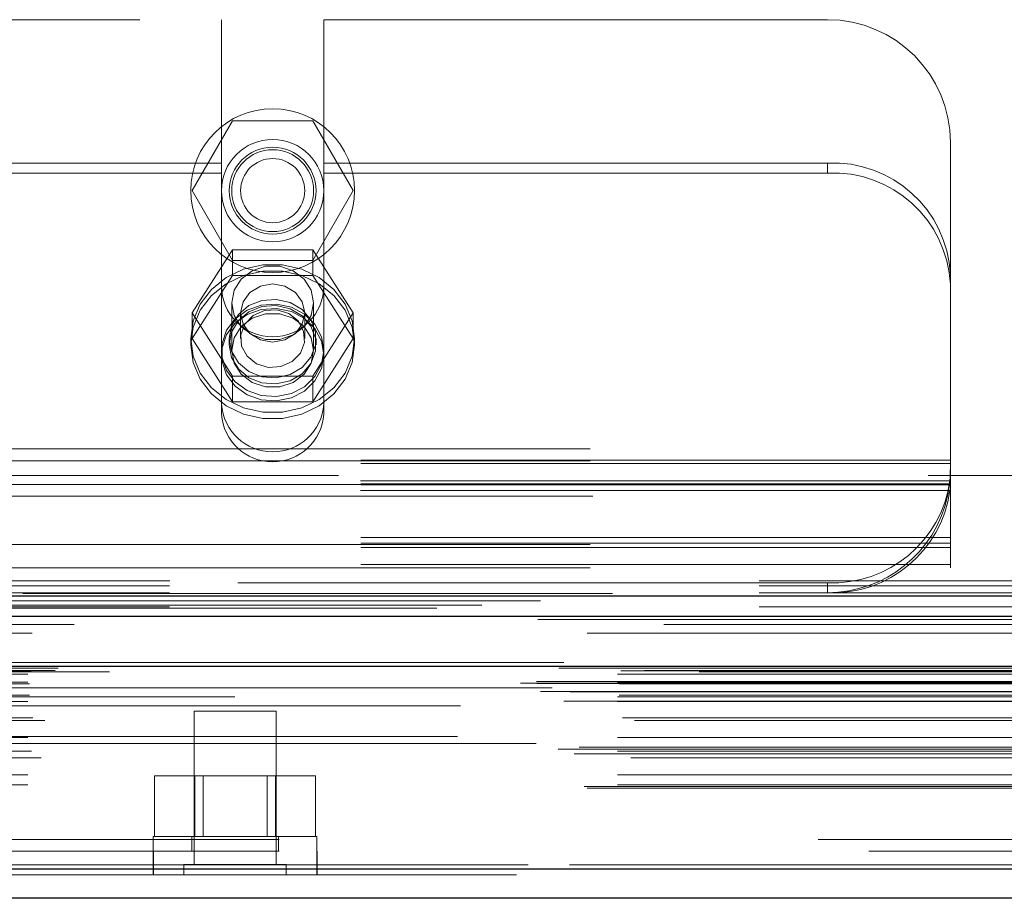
# Model space of a CAD drawing. Header units: inches. Extents: x 0.2 to 10.8, y 0.2 to 8.2.
# Tile 101 of 145: x 4.303 to 4.47, y 6.793 to 6.942. Entities that reach past the tile are written whole.
import ezdxf

# ---------------------------------------------------------------- set-up
doc = ezdxf.new("R2010")
doc.units = ezdxf.units.IN
doc.header["$MEASUREMENT"] = 0
doc.linetypes.add('HIDDEN', pattern=[0.07500000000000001, 0.05, -0.025])

msp = doc.modelspace()

# ---------------------------------------------------------------- linework, layer by layer
at = {"color": 7, "linetype": 'HIDDEN', "lineweight": 18}
for p, q in [((4.22352583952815, 6.941686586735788), (4.337386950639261, 6.941686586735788)), ((4.337386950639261, 6.941686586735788), (4.337386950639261, 6.917363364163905)), ((4.354748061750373, 6.941686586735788), (4.354748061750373, 6.917363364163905)), ((4.354748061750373, 6.941686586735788), (4.440178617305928, 6.941686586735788)), ((4.332403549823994, 6.912686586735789), (4.339235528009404, 6.924519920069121)), ((4.339235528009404, 6.924519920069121), (4.352899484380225, 6.924519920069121)), ((4.352899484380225, 6.924519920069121), (4.359731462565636, 6.912686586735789)), ((4.461011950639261, 6.898481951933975), (4.461011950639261, 6.920853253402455)), ((4.337386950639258, 6.917363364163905), (4.223525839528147, 6.917363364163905)), ((4.337386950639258, 6.915672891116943), (4.337386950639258, 6.917363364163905)), ((4.354748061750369, 6.915672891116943), (4.354748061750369, 6.917363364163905)), ((4.440178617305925, 6.917363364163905), (4.354748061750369, 6.917363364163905)), ((4.440178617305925, 6.915672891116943), (4.440178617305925, 6.917363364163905)), ((4.337386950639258, 6.915672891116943), (4.223525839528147, 6.915672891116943)), ((4.337386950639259, 6.87476316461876), (4.337386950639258, 6.915672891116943)), ((4.440178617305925, 6.915672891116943), (4.354748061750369, 6.915672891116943)), ((4.354748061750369, 6.87476316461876), (4.354748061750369, 6.915672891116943)), ((4.339235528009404, 6.900853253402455), (4.332403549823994, 6.912686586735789)), ((4.359731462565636, 6.912686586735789), (4.352899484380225, 6.900853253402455)), ((4.339235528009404, 6.902657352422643), (4.332403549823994, 6.891932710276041)), ((4.339235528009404, 6.898313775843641), (4.339235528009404, 6.902657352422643)), ((4.352899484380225, 6.902657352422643), (4.339235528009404, 6.902657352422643)), ((4.352899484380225, 6.898313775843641), (4.352899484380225, 6.902657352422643)), ((4.359731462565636, 6.891932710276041), (4.352899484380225, 6.902657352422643)), ((4.352899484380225, 6.900853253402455), (4.339235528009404, 6.900853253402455)), ((4.339235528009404, 6.898313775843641), (4.332403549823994, 6.887589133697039)), ((4.352899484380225, 6.898313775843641), (4.339235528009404, 6.898313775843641)), ((4.359731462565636, 6.887589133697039), (4.352899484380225, 6.898313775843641)), ((4.461011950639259, 6.898481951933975), (4.461011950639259, 6.896791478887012)), ((4.461011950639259, 6.852130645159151), (4.461011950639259, 6.896791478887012)), ((4.33912306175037, 6.893646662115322), (4.33912306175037, 6.885575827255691)), ((4.353011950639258, 6.885575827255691), (4.353011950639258, 6.893646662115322)), ((4.332403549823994, 6.887589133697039), (4.332403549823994, 6.891932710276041)), ((4.332403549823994, 6.891932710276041), (4.339235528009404, 6.881208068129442)), ((4.340625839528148, 6.891932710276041), (4.340625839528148, 6.887589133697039)), ((4.351509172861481, 6.887589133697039), (4.351509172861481, 6.891932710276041)), ((4.352899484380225, 6.881208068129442), (4.359731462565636, 6.891932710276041)), ((4.359731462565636, 6.887589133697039), (4.359731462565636, 6.891932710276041)), ((4.332178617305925, 6.887589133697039), (4.332178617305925, 6.886532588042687)), ((4.332403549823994, 6.887589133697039), (4.339235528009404, 6.87686449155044)), ((4.338706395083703, 6.887589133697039), (4.338706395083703, 6.886532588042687)), ((4.352899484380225, 6.87686449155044), (4.359731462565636, 6.887589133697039)), ((4.353428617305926, 6.886532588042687), (4.353428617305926, 6.887589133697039)), ((4.359956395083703, 6.886532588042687), (4.359956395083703, 6.887589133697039)), ((4.339235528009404, 6.881208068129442), (4.352899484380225, 6.881208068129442)), ((4.339235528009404, 6.87686449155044), (4.339235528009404, 6.881208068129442)), ((4.352899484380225, 6.87686449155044), (4.352899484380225, 6.881208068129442)), ((4.339235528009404, 6.87686449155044), (4.352899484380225, 6.87686449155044)), ((4.09990083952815, 6.868853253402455), (4.461011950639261, 6.868853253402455)), ((4.09990083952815, 6.868853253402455), (4.461011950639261, 6.868853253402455)), ((4.461011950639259, 6.866939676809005), (4.099900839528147, 6.866939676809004)), ((4.09990083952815, 6.866853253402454), (4.461011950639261, 6.866853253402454)), ((4.461011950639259, 6.866377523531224), (4.099900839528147, 6.866377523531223)), ((4.757257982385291, 6.864353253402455), (3.228591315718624, 6.864353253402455)), ((4.461011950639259, 6.862939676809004), (4.099900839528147, 6.862939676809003)), ((4.461011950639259, 6.862752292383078), (4.099900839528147, 6.862752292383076)), ((4.460940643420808, 6.863475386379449), (4.099972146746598, 6.863475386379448)), ((4.100044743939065, 6.862853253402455), (4.460868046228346, 6.862853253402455)), ((4.460940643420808, 6.861784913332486), (4.099972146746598, 6.861784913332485)), ((4.100380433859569, 6.860853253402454), (4.460532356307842, 6.860853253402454)), ((4.100380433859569, 6.860853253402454), (4.460532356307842, 6.860853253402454)), ((4.461011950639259, 6.853821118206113), (4.099900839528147, 6.853821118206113)), ((4.461011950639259, 6.852853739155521), (4.099900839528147, 6.852853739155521)), ((4.099900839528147, 6.852666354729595), (4.461011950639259, 6.852666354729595)), ((4.461011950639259, 6.852130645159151), (4.099900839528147, 6.85213064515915)), ((4.461011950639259, 6.848666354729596), (4.461011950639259, 6.852130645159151)), ((4.461011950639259, 6.849228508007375), (4.099900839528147, 6.849228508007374)), ((4.099900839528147, 6.848666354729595), (4.461011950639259, 6.848666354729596)), ((3.228591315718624, 6.846464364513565), (4.757257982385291, 6.846464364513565)), ((3.228591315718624, 6.846464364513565), (4.757257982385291, 6.846464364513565)), ((3.228591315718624, 6.845619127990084), (4.757257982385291, 6.845619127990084)), ((3.228641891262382, 6.846464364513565), (4.757207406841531, 6.846464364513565)), ((3.228641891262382, 6.846464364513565), (4.757207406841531, 6.846464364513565)), ((3.228641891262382, 6.846464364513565), (4.757207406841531, 6.846464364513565)), ((3.228641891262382, 6.846464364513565), (4.757207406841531, 6.846464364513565)), ((4.440178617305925, 6.846154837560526), (4.12073417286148, 6.846154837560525)), ((4.440178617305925, 6.846154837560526), (4.440178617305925, 6.844464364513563)), ((3.228591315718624, 6.844464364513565), (4.757257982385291, 6.844464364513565)), ((4.781570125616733, 6.84233778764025), (3.204251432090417, 6.842337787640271)), ((4.773888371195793, 6.841855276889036), (3.211931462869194, 6.841855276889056)), ((3.228591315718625, 6.842052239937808), (4.757257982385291, 6.842052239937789)), ((3.212404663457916, 6.839104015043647), (4.773417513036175, 6.839104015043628)), ((4.795474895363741, 6.832623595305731), (3.190347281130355, 6.832623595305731)), ((3.193975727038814, 6.831979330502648), (4.791846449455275, 6.831979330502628)), ((4.791706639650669, 6.831997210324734), (3.194115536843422, 6.831997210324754)), ((3.194618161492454, 6.831678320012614), (4.791204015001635, 6.831678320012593)), ((3.19461816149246, 6.831678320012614), (4.791204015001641, 6.831678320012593)), ((3.204553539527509, 6.830668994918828), (4.781268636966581, 6.830668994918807)), ((3.204553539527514, 6.830668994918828), (4.781268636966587, 6.830668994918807)), ((3.205109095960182, 6.831231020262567), (4.780713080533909, 6.831231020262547)), ((3.205109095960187, 6.831231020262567), (4.780713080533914, 6.831231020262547)), ((3.209162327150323, 6.831277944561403), (4.776659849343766, 6.831277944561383)), ((3.20916232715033, 6.831277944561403), (4.776659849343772, 6.831277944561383)), ((3.209677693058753, 6.831642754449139), (4.776144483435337, 6.83164275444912)), ((3.209677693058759, 6.831642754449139), (4.776144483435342, 6.83164275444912)), ((3.218420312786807, 6.831068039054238), (4.767364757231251, 6.831068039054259)), ((3.188096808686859, 6.829111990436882), (4.797725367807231, 6.829111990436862)), ((3.188096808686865, 6.829111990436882), (4.797725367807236, 6.829111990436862)), ((3.190794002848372, 6.82939551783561), (4.795028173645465, 6.829395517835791)), ((3.190853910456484, 6.82905576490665), (4.794968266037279, 6.829055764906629)), ((3.204553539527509, 6.829286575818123), (4.781268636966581, 6.829286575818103)), ((3.204553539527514, 6.829286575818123), (4.781268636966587, 6.829286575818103)), ((3.204831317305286, 6.829008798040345), (4.780990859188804, 6.829008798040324)), ((3.191475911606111, 6.827686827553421), (4.794346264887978, 6.827686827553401)), ((4.793501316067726, 6.828319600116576), (3.192346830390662, 6.828319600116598)), ((3.196507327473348, 6.827666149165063), (4.789314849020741, 6.827666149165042)), ((3.195457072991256, 6.826086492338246), (4.790361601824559, 6.826086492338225)), ((3.204553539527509, 6.826786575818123), (4.781268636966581, 6.826786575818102)), ((3.204553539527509, 6.826004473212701), (4.781268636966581, 6.826004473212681)), ((3.204831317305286, 6.8270643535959), (4.780990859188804, 6.82706435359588)), ((3.239639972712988, 6.826786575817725), (4.781268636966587, 6.826786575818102)), ((4.777921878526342, 6.825264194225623), (3.207901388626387, 6.825264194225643)), ((4.346642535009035, 6.824401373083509), (4.332753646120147, 6.824401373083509)), ((4.332753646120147, 6.824401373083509), (4.332753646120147, 6.798359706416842)), ((4.346642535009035, 6.798359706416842), (4.346642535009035, 6.824401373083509)), ((3.205395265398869, 6.82322383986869), (4.780464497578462, 6.823223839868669)), ((3.207416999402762, 6.822773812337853), (4.778405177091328, 6.822773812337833)), ((3.207416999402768, 6.822773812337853), (4.778405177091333, 6.822773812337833)), ((4.790782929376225, 6.818876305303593), (3.195043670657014, 6.818876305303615)), ((3.204553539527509, 6.819890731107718), (4.781268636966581, 6.819890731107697)), ((4.777425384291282, 6.820102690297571), (3.208402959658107, 6.820102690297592)), ((3.194518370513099, 6.817903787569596), (4.79130380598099, 6.817903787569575)), ((3.197209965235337, 6.817124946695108), (4.78860506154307, 6.817124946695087)), ((3.198053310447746, 6.818293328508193), (4.787768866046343, 6.818293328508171)), ((3.204553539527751, 6.817594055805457), (4.781268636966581, 6.817594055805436)), ((3.205165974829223, 6.817589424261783), (4.780649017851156, 6.817589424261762)), ((3.206797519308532, 6.816442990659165), (4.779024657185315, 6.816442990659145)), ((3.204553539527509, 6.81357082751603), (4.781268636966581, 6.81357082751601)), ((4.326034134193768, 6.803123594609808), (4.326034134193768, 6.813401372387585)), ((4.332866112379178, 6.813401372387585), (4.326034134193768, 6.813401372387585)), ((4.332866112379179, 6.803123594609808), (4.332866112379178, 6.813401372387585)), ((4.346530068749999, 6.813401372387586), (4.332866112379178, 6.813401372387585)), ((4.334256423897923, 6.813401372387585), (4.334256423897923, 6.803123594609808)), ((4.345139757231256, 6.803123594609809), (4.345139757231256, 6.813401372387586)), ((4.34653006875, 6.803123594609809), (4.346530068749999, 6.813401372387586)), ((4.35336204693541, 6.813401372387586), (4.346530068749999, 6.813401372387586)), ((4.35336204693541, 6.803123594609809), (4.35336204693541, 6.813401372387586)), ((3.198921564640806, 6.81161537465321), (4.786900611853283, 6.81161537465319)), ((3.199408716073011, 6.811326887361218), (4.786413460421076, 6.8113268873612)), ((3.204553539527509, 6.811882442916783), (4.781268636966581, 6.811882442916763)), ((3.204553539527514, 6.811882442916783), (4.781268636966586, 6.811882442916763)), ((3.247198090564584, 6.802623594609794), (4.738586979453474, 6.802623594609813)), ((3.247198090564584, 6.802623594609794), (4.738586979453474, 6.802623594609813)), ((4.738586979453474, 6.802623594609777), (3.247235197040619, 6.802623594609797)), ((4.738586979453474, 6.802623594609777), (3.247235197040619, 6.802623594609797)), ((4.353586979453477, 6.803123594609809), (4.3258092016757, 6.803123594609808)), ((4.3258092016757, 6.803123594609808), (4.3258092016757, 6.800623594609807)), ((4.332336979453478, 6.803123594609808), (4.332336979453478, 6.800623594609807)), ((4.3470592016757, 6.800623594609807), (4.3470592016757, 6.803123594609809)), ((4.353586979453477, 6.800623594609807), (4.353586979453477, 6.803123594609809)), ((3.247198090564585, 6.800623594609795), (4.738586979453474, 6.800623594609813)), ((4.325795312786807, 6.800623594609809), (4.325795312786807, 6.796623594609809)), ((4.325832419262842, 6.800623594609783), (4.325832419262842, 6.796623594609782)), ((4.353573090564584, 6.796623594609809), (4.353573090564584, 6.800623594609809)), ((4.35361019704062, 6.796623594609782), (4.35361019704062, 6.800623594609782)), ((4.789418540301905, 6.798276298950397), (3.196403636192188, 6.79827629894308)), ((3.196403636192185, 6.798276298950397), (4.789418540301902, 6.79827629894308)), ((3.196403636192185, 6.79758170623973), (4.789418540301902, 6.797581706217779)), ((4.348378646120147, 6.798359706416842), (4.331017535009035, 6.798359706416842)), ((4.331017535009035, 6.798359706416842), (4.331017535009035, 6.796623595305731)), ((4.348378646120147, 6.796623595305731), (4.348378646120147, 6.798359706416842)), ((4.787455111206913, 6.796623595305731), (3.198367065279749, 6.796623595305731))]:
    msp.add_line(p, q, dxfattribs=at)
at = {"color": 7, "linetype": 'Continuous', "lineweight": 25}
for p, q in [((3.228591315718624, 6.843928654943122), (4.757257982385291, 6.843928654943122)), ((3.228591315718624, 6.840464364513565), (4.757257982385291, 6.840464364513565)), ((4.795474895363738, 6.831929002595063), (3.190347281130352, 6.831929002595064)), ((4.789418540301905, 6.79758170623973), (3.196403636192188, 6.797581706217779)), ((4.787455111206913, 6.792623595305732), (3.19836706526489, 6.792623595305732))]:
    msp.add_line(p, q, dxfattribs=at)
at = {"color": 7, "linetype": 'HIDDEN', "lineweight": 18, "flags": 128}
for points in [[(4.332178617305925, 6.887589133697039), (4.332582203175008, 6.890601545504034), (4.33376950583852, 6.893438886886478), (4.335671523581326, 6.89593626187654), (4.33817771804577, 6.897948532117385), (4.341142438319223, 6.899358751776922), (4.344393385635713, 6.900084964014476), (4.347741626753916, 6.900084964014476), (4.350992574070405, 6.899358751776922), (4.353957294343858, 6.897948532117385), (4.356463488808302, 6.89593626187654), (4.358365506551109, 6.893438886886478), (4.359552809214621, 6.890601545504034), (4.359956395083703, 6.887589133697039), (4.359552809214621, 6.884576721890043), (4.358365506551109, 6.881739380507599), (4.356463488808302, 6.879242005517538), (4.353957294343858, 6.877229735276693), (4.350992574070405, 6.875819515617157), (4.347741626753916, 6.875093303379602), (4.344393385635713, 6.875093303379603), (4.341142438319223, 6.875819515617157), (4.33817771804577, 6.877229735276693), (4.335671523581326, 6.879242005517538), (4.33376950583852, 6.881739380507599), (4.332582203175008, 6.884576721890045), (4.332178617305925, 6.887589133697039)], [(4.332178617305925, 6.886532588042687), (4.332582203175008, 6.889544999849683), (4.33376950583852, 6.892382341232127), (4.335671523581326, 6.894879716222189), (4.33817771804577, 6.896891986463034), (4.341142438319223, 6.898302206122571), (4.344393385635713, 6.899028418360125), (4.347741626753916, 6.899028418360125), (4.350992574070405, 6.898302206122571), (4.353957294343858, 6.896891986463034), (4.356463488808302, 6.894879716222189), (4.358365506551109, 6.892382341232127), (4.359552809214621, 6.889544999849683), (4.359956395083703, 6.886532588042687), (4.359552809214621, 6.883520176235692), (4.358365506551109, 6.880682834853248), (4.356463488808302, 6.878185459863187), (4.353957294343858, 6.876173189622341), (4.350992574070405, 6.874762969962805), (4.347741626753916, 6.874036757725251), (4.344393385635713, 6.874036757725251), (4.341142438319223, 6.874762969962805), (4.33817771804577, 6.876173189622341), (4.335671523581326, 6.878185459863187), (4.33376950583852, 6.880682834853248), (4.332582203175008, 6.883520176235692), (4.332178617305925, 6.886532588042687)], [(4.353011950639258, 6.893646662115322), (4.352593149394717, 6.89579926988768), (4.35138725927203, 6.897692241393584), (4.349539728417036, 6.899097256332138), (4.347273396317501, 6.899844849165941), (4.344861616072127, 6.899844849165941), (4.342595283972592, 6.899097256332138), (4.340747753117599, 6.897692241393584), (4.339541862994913, 6.89579926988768), (4.33912306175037, 6.893646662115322), (4.339541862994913, 6.891494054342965), (4.340747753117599, 6.889601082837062), (4.342595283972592, 6.888196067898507), (4.344861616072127, 6.887448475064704), (4.347273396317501, 6.887448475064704), (4.349539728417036, 6.888196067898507), (4.35138725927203, 6.889601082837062), (4.352593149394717, 6.891494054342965), (4.353011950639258, 6.893646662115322)], [(4.351509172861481, 6.891932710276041), (4.351094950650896, 6.893820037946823), (4.349915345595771, 6.895420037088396), (4.348149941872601, 6.896489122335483), (4.346067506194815, 6.8968645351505), (4.343985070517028, 6.896489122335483), (4.342219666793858, 6.895420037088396), (4.341040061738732, 6.893820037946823), (4.340625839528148, 6.891932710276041), (4.341040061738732, 6.890045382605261), (4.342219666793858, 6.888445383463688), (4.343985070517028, 6.8873762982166), (4.346067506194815, 6.887000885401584), (4.348149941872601, 6.8873762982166), (4.349915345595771, 6.888445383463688), (4.351094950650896, 6.890045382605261), (4.351509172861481, 6.891932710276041)], [(4.338706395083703, 6.887589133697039), (4.339105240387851, 6.889755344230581), (4.340258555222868, 6.891686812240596), (4.342041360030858, 6.89317423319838), (4.344260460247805, 6.894056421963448), (4.346675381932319, 6.894237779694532), (4.34902443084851, 6.893698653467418), (4.351053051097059, 6.892497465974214), (4.352541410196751, 6.890764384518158), (4.353328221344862, 6.88868721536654), (4.353328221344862, 6.886491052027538), (4.352541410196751, 6.884413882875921), (4.351053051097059, 6.882680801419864), (4.34902443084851, 6.881479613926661), (4.346675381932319, 6.880940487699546), (4.344260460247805, 6.881121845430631), (4.342041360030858, 6.882004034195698), (4.340258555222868, 6.883491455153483), (4.339105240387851, 6.885422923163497), (4.338706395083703, 6.887589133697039)], [(4.354748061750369, 6.885575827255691), (4.354362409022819, 6.88789474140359), (4.353239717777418, 6.89000760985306), (4.351479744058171, 6.891726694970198), (4.349238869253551, 6.892899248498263), (4.346716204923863, 6.893421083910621), (4.344135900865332, 6.893245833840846), (4.341727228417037, 6.892389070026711), (4.339704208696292, 6.890926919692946), (4.338246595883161, 6.88898930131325), (4.337483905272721, 6.886748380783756), (4.337483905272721, 6.884403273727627), (4.338246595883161, 6.882162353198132), (4.339704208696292, 6.880224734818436), (4.341727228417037, 6.878762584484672), (4.344135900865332, 6.877905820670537), (4.346716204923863, 6.877730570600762), (4.349238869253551, 6.878252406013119), (4.351479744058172, 6.879424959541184), (4.353239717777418, 6.881144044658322), (4.354362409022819, 6.883256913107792), (4.354748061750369, 6.885575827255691)], [(4.354748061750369, 6.884842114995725), (4.354362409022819, 6.887161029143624), (4.353239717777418, 6.889273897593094), (4.351479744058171, 6.890992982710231), (4.349238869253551, 6.892165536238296), (4.346716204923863, 6.892687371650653), (4.344135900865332, 6.892512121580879), (4.341727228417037, 6.891655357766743), (4.339704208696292, 6.89019320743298), (4.338246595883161, 6.888255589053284), (4.337483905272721, 6.88601466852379), (4.337483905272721, 6.883669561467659), (4.338246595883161, 6.881428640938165), (4.339704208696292, 6.879491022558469), (4.341727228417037, 6.878028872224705), (4.344135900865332, 6.87717210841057), (4.346716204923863, 6.876996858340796), (4.349238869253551, 6.877518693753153), (4.351479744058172, 6.878691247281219), (4.353239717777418, 6.880410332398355), (4.354362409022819, 6.882523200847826), (4.354748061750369, 6.884842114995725)], [(4.338706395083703, 6.886532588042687), (4.339105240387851, 6.88869879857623), (4.340258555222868, 6.890630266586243), (4.342041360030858, 6.892117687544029), (4.344260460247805, 6.892999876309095), (4.346675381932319, 6.893181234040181), (4.34902443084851, 6.892642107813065), (4.351053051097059, 6.891440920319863), (4.352541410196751, 6.889707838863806), (4.353328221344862, 6.887630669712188), (4.353328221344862, 6.885434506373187), (4.352541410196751, 6.883357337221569), (4.351053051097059, 6.881624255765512), (4.34902443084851, 6.88042306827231), (4.346675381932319, 6.879883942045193), (4.344260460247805, 6.880065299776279), (4.342041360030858, 6.880947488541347), (4.340258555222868, 6.882434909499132), (4.339105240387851, 6.884366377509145), (4.338706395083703, 6.886532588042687)], [(4.348788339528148, 6.891860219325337), (4.346777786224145, 6.892478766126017), (4.344659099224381, 6.892352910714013), (4.342754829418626, 6.891501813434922), (4.341354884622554, 6.890055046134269), (4.340672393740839, 6.888232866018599), (4.340811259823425, 6.88631268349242), (4.341750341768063, 6.884586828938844), (4.343346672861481, 6.883318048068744), (4.345357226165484, 6.882699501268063), (4.347475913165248, 6.882825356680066), (4.349380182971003, 6.883676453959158), (4.350780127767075, 6.885123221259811), (4.351462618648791, 6.886945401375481), (4.351323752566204, 6.88886558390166), (4.350384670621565, 6.890591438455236), (4.348788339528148, 6.891860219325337)], [(4.353011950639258, 6.885575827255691), (4.352593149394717, 6.887728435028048), (4.35138725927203, 6.889621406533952), (4.349539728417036, 6.891026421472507), (4.347273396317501, 6.891774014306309), (4.344861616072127, 6.891774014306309), (4.342595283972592, 6.891026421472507), (4.340747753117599, 6.889621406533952), (4.339541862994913, 6.887728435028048), (4.33912306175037, 6.885575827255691), (4.339541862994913, 6.883423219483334), (4.340747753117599, 6.88153024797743), (4.342595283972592, 6.880125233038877), (4.344861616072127, 6.879377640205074), (4.347273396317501, 6.879377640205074), (4.349539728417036, 6.880125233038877), (4.35138725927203, 6.88153024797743), (4.352593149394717, 6.883423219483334), (4.353011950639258, 6.885575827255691)], [(4.803710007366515, 6.844342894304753), (4.005745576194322, 6.844343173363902), (3.182120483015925, 6.844342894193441)], [(4.791514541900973, 6.84308235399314), (4.005745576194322, 6.843082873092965), (3.194310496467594, 6.843082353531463)], [(4.773905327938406, 6.841855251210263), (4.005745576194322, 6.841854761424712), (3.211934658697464, 6.841855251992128)], [(3.191048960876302, 6.839951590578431), (3.927294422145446, 6.839953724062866), (4.79476884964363, 6.839951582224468)], [(3.191050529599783, 6.839951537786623), (4.026610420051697, 6.839951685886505), (4.794772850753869, 6.839951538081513)], [(3.199410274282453, 6.837591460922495), (3.98008102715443, 6.837591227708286), (4.786416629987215, 6.837591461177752)], [(3.20525474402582, 6.83757931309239), (3.98008102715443, 6.837579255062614), (4.780565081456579, 6.837579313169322)]]:
    msp.add_lwpolyline(points, dxfattribs=at)
at = {"color": 7, "linetype": 'HIDDEN', "lineweight": 18}
for radius in [0.0138888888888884, 0.008680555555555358, 0.00736111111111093, 0.006944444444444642, 0.005441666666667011]:
    msp.add_circle((4.346067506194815, 6.912686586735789), radius, dxfattribs=at)
for centre, radius, start, end in [((4.440178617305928, 6.920853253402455), 0.02083333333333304, 0, 90), ((4.4411088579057, 6.897455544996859), 0.01992954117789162, 2.952140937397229, 92.67533670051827), ((4.441108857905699, 6.895765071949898), 0.0199295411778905, 2.952140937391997, 92.67533670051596), ((4.346067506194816, 6.896547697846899), 0.008680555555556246, 180, 0), ((4.346067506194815, 6.877073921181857), 0.00870268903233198, 184.0872180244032, 355.912781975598), ((4.346067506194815, 6.875383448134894), 0.008702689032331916, 184.0872180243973, 355.9127819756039), ((4.441006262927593, 6.866266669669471), 0.02012885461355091, 267.643483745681, 352.0290646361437), ((4.441006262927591, 6.864576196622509), 0.02012885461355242, 267.6434837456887, 352.0290646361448), ((4.440178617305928, 6.865297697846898), 0.0208333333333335, 270.0000000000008, 347.6822340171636)]:
    msp.add_arc(centre, radius, start, end, dxfattribs=at)
msp.add_open_spline([(4.460532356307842, 6.860853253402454), (4.460622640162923, 6.861266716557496), (4.460698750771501, 6.861675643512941), (4.460825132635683, 6.862484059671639), (4.460875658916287, 6.8628878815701), (4.460950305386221, 6.863650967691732), (4.460975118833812, 6.864013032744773), (4.461006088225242, 6.864696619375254), (4.461011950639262, 6.865013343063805), (4.461011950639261, 6.865297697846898)], degree=3, knots=[0, 0, 0, 0, 0.25, 0.25, 0.5, 0.5, 0.75, 0.75, 1, 1, 1, 1], dxfattribs=at)

doc.saveas('drawing.dxf')
